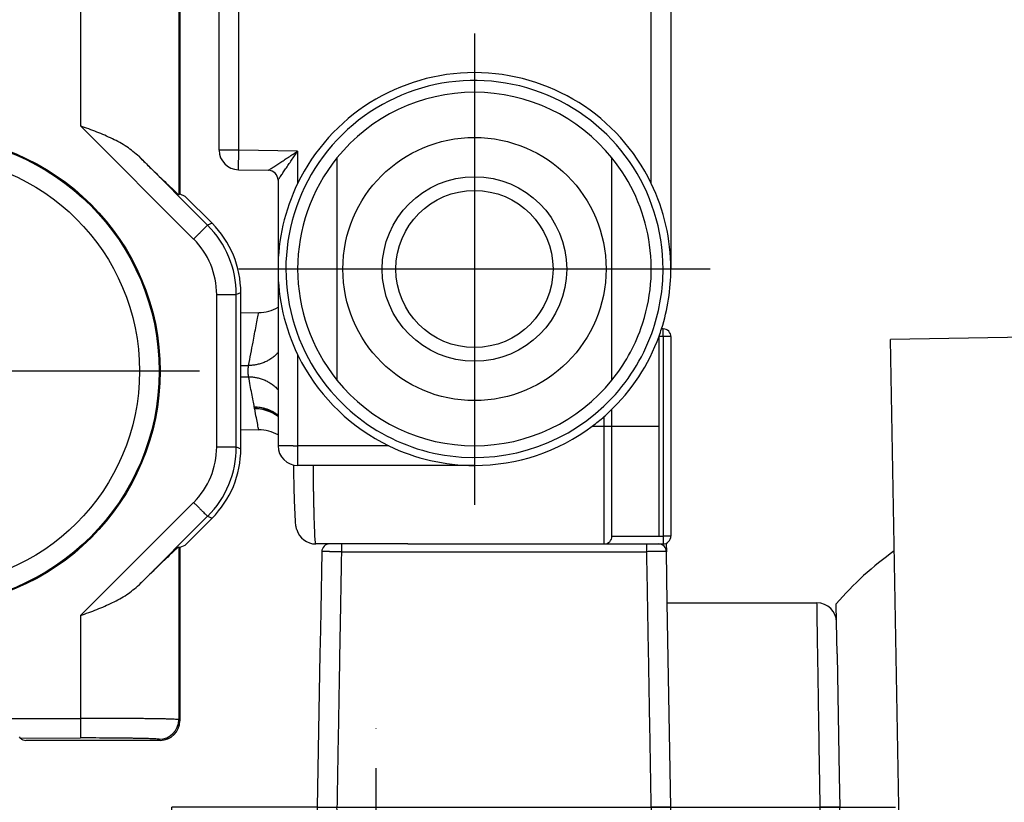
# Model space of a CAD drawing. Header units: millimetres. Extents: x -235 to 2519, y -109 to 485.
# Tile 21 of 41: x 403 to 428, y 132 to 152. Entities that reach past the tile are written whole.
import ezdxf

# ---------------------------------------------------------------- set-up
doc = ezdxf.new("R2010")
doc.units = ezdxf.units.MM
doc.linetypes.add('DOT_CENTER', pattern=[14, 12, -1, 0, -1])
doc.layers.add('1', color=7, linetype='Continuous')

# ---------------------------------------------------------------- blocks, each defined once
blk = doc.blocks.new('BLOCK_1__36', base_point=(410.294, 124.787))
at = {"color": 7, "linetype": 'Continuous'}
for p, q in [((412.773, 140.787), (410.752, 140.787)), ((412.794, 140.787), (412.773, 140.787)), ((414.294, 140.787), (412.794, 140.787)), ((410.407, 138.591), (410.381, 137.091)), ((410.907, 138.787), (410.607, 138.787)), ((412.594, 138.787), (410.907, 138.787)), ((412.594, 138.787), (412.644, 138.787)), ((412.644, 138.787), (412.794, 138.787)), ((412.794, 138.787), (414.755, 138.787)), ((414.755, 138.787), (416.105, 138.787)), ((416.105, 138.787), (416.176, 138.787)), ((416.176, 138.787), (416.305, 138.787)), ((416.305, 138.787), (416.607, 138.787)), ((416.607, 138.787), (417.594, 138.787)), ((417.594, 138.787), (418.68, 138.787)), ((418.68, 138.787), (418.98, 138.787)), ((419.177, 138.805), (419.18, 138.591)), ((419.203, 137.287), (419.18, 138.591)), ((410.381, 137.091), (410.373, 136.599)), ((419.203, 137.287), (423.012, 137.287)), ((419.294, 132.087), (419.203, 137.287)), ((410.373, 136.599), (410.362, 135.987)), ((423.526, 135.987), (423.512, 136.796)), ((410.362, 135.987), (410.294, 132.087)), ((423.526, 135.987), (423.526, 135.968)), ((423.526, 135.968), (423.58, 132.888)), ((423.58, 132.888), (423.594, 132.087)), ((410.794, 132.087), (418.794, 132.087)), ((423.594, 132.087), (423.094, 132.087)), ((423.526, 128.187), (423.594, 132.087)), ((410.362, 128.187), (410.297, 131.93)), ((410.794, 128.787), (410.771, 130.07)), ((418.794, 128.787), (418.816, 130.07)), ((410.794, 128.787), (411.294, 128.787)), ((411.294, 128.787), (411.734, 128.787)), ((411.294, 126.887), (411.294, 128.787)), ((417.853, 128.787), (418.294, 128.787)), ((418.294, 128.787), (418.794, 128.787)), ((418.294, 126.887), (418.294, 128.787)), ((410.376, 127.379), (410.362, 128.187)), ((423.512, 127.379), (423.526, 128.187)), ((410.876, 126.887), (411.294, 126.887)), ((411.294, 125.087), (411.294, 126.887)), ((418.294, 126.887), (423.012, 126.887)), ((418.294, 125.087), (418.294, 126.887)), ((411.594, 124.787), (414.794, 124.787)), ((414.794, 124.787), (417.994, 124.787))]:
    blk.add_line(p, q, dxfattribs=at)
at = {"color": 3, "linetype": 'Continuous'}
for p, q in [((410.907, 138.591), (410.607, 138.587)), ((410.907, 138.591), (416.407, 138.591)), ((416.407, 138.591), (418.68, 138.591)), ((410.294, 132.087), (410.494, 132.087)), ((410.494, 132.087), (410.794, 132.087)), ((411.294, 125.087), (418.294, 125.087))]:
    blk.add_line(p, q, dxfattribs=at)
at = {"color": 7, "linetype": 'Continuous'}
for centre, radius, start, end in [((410.607, 138.587), 0.2, 90, 179), ((418.98, 138.587), 0.2, 1, 90), ((423.012, 136.787), 0.5, 1, 90), ((414.794, 132.087), 4.5, 180, 182), ((414.794, 132.087), 4.5, 333.3628, 360), ((414.794, 132.087), 4.5, 182, 206.6372), ((414.794, 132.087), 4.5, 206.6372, 227.1666), ((414.794, 132.087), 4.5, 312.8334, 333.3628), ((414.794, 132.087), 4.5, 227.1666, 312.8334), ((410.876, 127.387), 0.5, 181, 270), ((423.012, 127.387), 0.5, 270, 359), ((411.594, 125.087), 0.3, 180, 270), ((417.994, 125.087), 0.3, 270, 0)]:
    blk.add_arc(centre, radius, start, end, dxfattribs=at)
at = {"color": 3, "linetype": 'Continuous'}
for points, knots in [([(410.607, 138.594), (410.588, 138.594), (410.553, 138.594), (410.503, 138.594), (410.463, 138.594), (410.433, 138.593), (410.416, 138.592), (410.409, 138.591), (410.407, 138.591)], [0, 0, 0, 0, 0.0576506, 0.1068555, 0.1487898, 0.1786748, 0.1959799, 0.2000725, 0.2000725, 0.2000725, 0.2000725]), ([(410.907, 138.787), (410.907, 138.778), (410.907, 138.759), (410.907, 138.718), (410.907, 138.662), (410.907, 138.616), (410.907, 138.591)], [0, 0, 0, 0, 0.028675, 0.0573499, 0.1210515, 0.1965095, 0.1965095, 0.1965095, 0.1965095]), ([(418.68, 138.591), (418.68, 138.616), (418.68, 138.662), (418.68, 138.718), (418.68, 138.759), (418.68, 138.778), (418.68, 138.787)], [0, 0, 0, 0, 0.0754581, 0.1391596, 0.1678346, 0.1965095, 0.1965095, 0.1965095, 0.1965095]), ([(419.18, 138.591), (419.179, 138.591), (419.172, 138.592), (419.155, 138.593), (419.125, 138.594), (419.083, 138.594), (419.031, 138.594), (418.969, 138.594), (418.9, 138.594), (418.827, 138.593), (418.754, 138.592), (418.705, 138.591), (418.68, 138.591)], [0, 0, 0, 0, 0.0040814, 0.021372, 0.0512662, 0.0932128, 0.1465799, 0.2095637, 0.2794651, 0.3531729, 0.4276018, 0.5000483, 0.5000483, 0.5000483, 0.5000483]), ([(423.056, 134.489), (423.052, 134.714), (423.046, 135.138), (423.036, 135.779), (423.026, 136.355), (423.019, 136.808), (423.015, 137.1), (423.013, 137.232), (423.012, 137.287)], [0, 0, 0, 0, 0.672575, 1.274764, 1.921635, 2.402306, 2.631959, 2.798193, 2.798193, 2.798193, 2.798193]), ([(410.853, 135.487), (410.853, 135.463), (410.852, 135.413), (410.842, 134.822), (410.822, 133.713), (410.803, 132.629), (410.794, 132.087)], [0, 0, 0, 0, 0.074139, 0.148279, 1.774399, 3.400519, 3.400519, 3.400519, 3.400519]), ([(423.094, 132.087), (423.088, 132.425), (423.078, 133.089), (423.066, 133.822), (423.059, 134.284), (423.057, 134.422), (423.056, 134.489)], [0, 0, 0, 0, 1.014647, 1.990306, 2.198654, 2.402454, 2.402454, 2.402454, 2.402454]), ([(418.794, 132.087), (418.783, 131.854), (418.764, 131.457), (418.627, 130.903), (418.431, 130.379), (418.043, 129.682), (417.442, 129.026), (416.685, 128.527), (415.848, 128.178), (414.867, 128.029), (413.815, 128.159), (412.895, 128.513), (412.088, 129.079), (411.543, 129.707), (411.179, 130.331), (410.973, 130.852), (410.824, 131.457), (410.805, 131.854), (410.794, 132.087)], [0, 0, 0, 0, 0.698983, 1.189723, 1.7043, 2.374808, 3.572263, 4.326767, 5.081181, 6.278311, 7.254466, 8.230608, 9.206983, 10.183321, 10.697916, 11.368407, 11.859146, 12.55813, 12.55813, 12.55813, 12.55813]), ([(419.294, 132.087), (419.293, 132.087), (419.291, 132.088), (419.285, 132.089), (419.274, 132.089), (419.249, 132.09), (419.206, 132.089), (419.142, 132.089), (419.064, 132.089), (418.977, 132.088), (418.886, 132.087), (418.824, 132.087), (418.794, 132.087)], [0, 0, 0, 0, 0.0028052, 0.0056104, 0.0190907, 0.0352594, 0.0816666, 0.1465828, 0.2265146, 0.3160448, 0.4090806, 0.5000528, 0.5000528, 0.5000528, 0.5000528]), ([(423.056, 129.685), (423.057, 129.753), (423.059, 129.89), (423.066, 130.353), (423.078, 131.086), (423.088, 131.749), (423.094, 132.087)], [0, 0, 0, 0, 0.203799, 0.412147, 1.387807, 2.402454, 2.402454, 2.402454, 2.402454]), ([(423.012, 126.887), (423.013, 126.953), (423.015, 127.085), (423.019, 127.377), (423.026, 127.819), (423.036, 128.396), (423.046, 129.036), (423.052, 129.461), (423.056, 129.685)], [0, 0, 0, 0, 0.197943, 0.395887, 0.876558, 1.52343, 2.125619, 2.798194, 2.798194, 2.798194, 2.798194]), ([(410.876, 126.887), (410.875, 126.923), (410.874, 126.994), (410.872, 127.153), (410.868, 127.396), (410.862, 127.754), (410.855, 128.201), (410.85, 128.542), (410.847, 128.746), (410.846, 128.773), (410.846, 128.787)], [0, 0, 0, 0, 0.106779, 0.213558, 0.476347, 0.836614, 1.286784, 1.817655, 1.858773, 1.900236, 1.900236, 1.900236, 1.900236])]:
    blk.add_open_spline(points, degree=3, knots=knots, dxfattribs=at)
for points in [[(410.907, 138.591), (410.904, 138.374), (410.896, 137.939), (410.888, 137.505), (410.885, 137.287)], [(418.794, 132.087), (418.784, 132.629), (418.766, 133.713), (418.737, 135.339), (418.709, 136.965), (418.69, 138.049), (418.68, 138.591)], [(410.885, 137.287), (410.879, 136.987), (410.869, 136.387), (410.858, 135.787), (410.853, 135.487)]]:
    blk.add_open_spline(points, degree=3, dxfattribs=at)
blk = doc.blocks.new('COUPLING_BAR_BLOCK_1__37', base_point=(410.294, 124.787))
blk.add_blockref('BLOCK_1__36', (410.294, 124.787))
blk = doc.blocks.new('READING_HEAD_BODY_1__38', base_point=(407.794, 138.787))
at = {"color": 3, "linetype": 'Continuous'}
for p, q in [((418.794, 147.967), (418.794, 172.787)), ((408.294, 148.814), (408.294, 156.145)), ((408.294, 148.814), (407.794, 148.814)), ((408.285, 148.314), (408.294, 148.814)), ((409.794, 148.787), (408.294, 148.814)), ((409.794, 148.787), (409.794, 148.042)), ((409.794, 148.042), (409.794, 147.967)), ((419.097, 144.065), (418.994, 144.066)), ((419.097, 144.065), (419.097, 140.751)), ((419.294, 144.065), (419.097, 144.065)), ((409.794, 143.608), (409.794, 141.287)), ((417.594, 141.787), (417.594, 142.031)), ((417.294, 141.787), (417.594, 141.787)), ((417.594, 141.787), (417.794, 141.787)), ((417.594, 140.987), (417.594, 141.787)), ((417.794, 141.787), (418.894, 141.787)), ((418.894, 141.787), (418.994, 141.787)), ((409.682, 141.287), (409.294, 141.287)), ((409.682, 141.287), (409.794, 141.287)), ((412.114, 141.287), (409.794, 141.287)), ((409.794, 141.287), (409.794, 140.787)), ((417.594, 140.668), (417.594, 140.987)), ((417.594, 138.787), (417.594, 140.668)), ((419.097, 140.751), (419.097, 140.642)), ((419.097, 140.642), (419.099, 140.583)), ((419.099, 140.583), (419.097, 140.442)), ((419.097, 140.442), (419.097, 138.987)), ((418.994, 138.987), (419.097, 138.987)), ((419.294, 138.987), (419.097, 138.987))]:
    blk.add_line(p, q, dxfattribs=at)
at = {"color": 7, "linetype": 'Continuous'}
for p, q in [((419.294, 167.287), (419.294, 145.787)), ((407.794, 150.448), (407.794, 152.618)), ((407.794, 148.814), (407.794, 150.448)), ((410.794, 148.616), (410.794, 142.959)), ((417.794, 144.487), (417.794, 148.616)), ((408.285, 148.314), (409.048, 148.3)), ((409.294, 148.05), (409.294, 145.787)), ((409.294, 145.787), (409.294, 144.813)), ((408.346, 144.675), (408.803, 144.679)), ((409.294, 144.813), (409.294, 141.287)), ((417.794, 144.287), (417.794, 144.487)), ((417.794, 142.959), (417.794, 144.287)), ((419.097, 144.265), (419.057, 144.265)), ((418.994, 141.787), (418.994, 144.081)), ((419.294, 144.065), (419.294, 140.551)), ((417.794, 141.787), (417.794, 142.217)), ((408.346, 141.7), (408.803, 141.696)), ((417.794, 140.987), (417.794, 141.787)), ((418.994, 140.987), (418.994, 141.787)), ((417.794, 140.664), (417.794, 140.987)), ((418.994, 140.643), (418.994, 140.987)), ((410.178, 140.787), (409.794, 140.787)), ((410.193, 140.787), (410.178, 140.787)), ((410.752, 140.787), (410.193, 140.787)), ((412.773, 140.787), (410.752, 140.787)), ((412.794, 140.787), (412.773, 140.787)), ((414.294, 140.787), (412.794, 140.787)), ((417.794, 138.987), (417.794, 140.664)), ((418.994, 138.987), (418.994, 140.643)), ((419.294, 140.551), (419.294, 140.442)), ((419.294, 140.442), (419.294, 138.987)), ((417.794, 138.987), (418.994, 138.987)), ((410.294, 138.787), (410.254, 138.787)), ((410.607, 138.787), (410.294, 138.787)), ((410.907, 138.787), (410.607, 138.787)), ((412.594, 138.787), (410.907, 138.787)), ((412.594, 138.787), (412.644, 138.787)), ((412.644, 138.787), (412.794, 138.787)), ((412.794, 138.787), (414.755, 138.787)), ((414.755, 138.787), (416.105, 138.787)), ((416.105, 138.787), (416.176, 138.787)), ((416.176, 138.787), (416.305, 138.787)), ((416.305, 138.787), (416.607, 138.787)), ((416.607, 138.787), (417.594, 138.787)), ((417.594, 138.787), (418.68, 138.787)), ((418.68, 138.787), (418.98, 138.787)), ((418.98, 138.787), (419.094, 138.787))]:
    blk.add_line(p, q, dxfattribs=at)
at = {"color": 3, "linetype": 'Continuous'}
blk.add_circle((414.294, 145.787), 3.35, dxfattribs=at)
at = {"color": 7, "linetype": 'Continuous'}
for radius in [2.35, 2]:
    blk.add_circle((414.294, 145.787), radius, dxfattribs=at)
for centre, radius, start, end in [((414.294, 145.787), 5, 25.8419, 154.1581), ((414.294, 145.787), 4.5, 38.9424, 141.0576), ((408.294, 148.814), 0.5, 180, 269), ((414.294, 145.787), 4.5, 141.0576, 218.9424), ((414.294, 145.787), 4.5, 340.3547, 38.9424), ((409.044, 148.05), 0.25, 360, 89), ((414.294, 145.787), 5, 154.1581, 180), ((414.294, 145.787), 5, 0, 25.8419), ((414.294, 145.787), 5, 180, 205.8419), ((414.294, 145.787), 5, 342.2774, 0), ((408.794, 145.679), 1, 270.5, 300), ((414.294, 145.787), 4.5, 321.0576, 340.3547), ((414.294, 145.787), 5, 340.0516, 342.2774), ((419.096, 144.066), 0.198, 359.4978, 89.5022), ((414.294, 145.787), 5, 313.4325, 340.0516), ((414.294, 145.787), 5, 205.8419, 208.3896), ((414.294, 145.787), 5, 208.3896, 244.1581), ((414.294, 145.787), 4.5, 218.9424, 270), ((414.294, 145.787), 4.5, 270, 321.0576), ((414.294, 145.787), 5, 311.2999, 313.4325), ((414.294, 145.787), 5, 306.8699, 311.2999), ((408.794, 140.696), 1, 60, 89.5), ((414.294, 145.787), 5, 270, 306.8699), ((409.794, 141.287), 0.5, 180, 270), ((414.294, 145.787), 5, 244.1581, 270), ((410.254, 139.287), 0.5, 195.5018, 269.9943), ((417.594, 138.987), 0.2, 270, 0), ((419.096, 138.986), 0.198, 269.4979, 0.5021)]:
    blk.add_arc(centre, radius, start, end, dxfattribs=at)
at = {"color": 3, "linetype": 'Continuous'}
for centre, radius, start, end in [((414.294, 145.787), 4.8, 0, 208.3896), ((414.294, 145.787), 4.8, 341.5588, 0), ((414.294, 145.787), 4.8, 316.7843, 341.5588), ((414.294, 145.787), 4.8, 208.3896, 316.7843), ((408.7, 141.231), 0.997, 53.4123, 89.9997)]:
    blk.add_arc(centre, radius, start, end, dxfattribs=at)
for points, knots in [([(409.048, 148.3), (409.051, 148.302), (409.057, 148.306), (409.074, 148.317), (409.103, 148.336), (409.16, 148.373), (409.24, 148.425), (409.341, 148.492), (409.45, 148.563), (409.563, 148.636), (409.678, 148.712), (409.755, 148.762), (409.794, 148.787)], [0, 0, 0, 0, 0.0104787, 0.0209574, 0.0606823, 0.1148373, 0.2237185, 0.3472099, 0.4781282, 0.6136224, 0.7515475, 0.8906193, 0.8906193, 0.8906193, 0.8906193]), ([(409.294, 148.05), (409.296, 148.053), (409.3, 148.059), (409.311, 148.076), (409.331, 148.105), (409.369, 148.16), (409.422, 148.24), (409.49, 148.34), (409.563, 148.447), (409.639, 148.559), (409.716, 148.673), (409.768, 148.749), (409.794, 148.787)], [0, 0, 0, 0, 0.0104787, 0.0209574, 0.0606823, 0.1148373, 0.2237185, 0.3472099, 0.4781282, 0.6136224, 0.7515475, 0.8906193, 0.8906193, 0.8906193, 0.8906193]), ([(408.545, 143.332), (408.583, 143.53), (408.646, 143.866), (408.723, 144.268), (408.771, 144.519), (408.793, 144.632), (408.803, 144.679)], [0, 0, 0, 0, 0.604275, 1.026434, 1.22738, 1.371216, 1.371216, 1.371216, 1.371216]), ([(419.097, 144.065), (419.098, 144.1), (419.099, 144.166), (419.098, 144.233), (419.097, 144.265)], [0, 0, 0, 0, 0.105168, 0.1999788, 0.1999788, 0.1999788, 0.1999788]), ([(409.294, 143.657), (409.269, 143.631), (409.218, 143.579), (409.132, 143.512), (409.04, 143.454), (408.943, 143.408), (408.843, 143.373), (408.743, 143.348), (408.643, 143.334), (408.578, 143.333), (408.545, 143.332)], [0, 0, 0, 0, 0.1089255, 0.2180193, 0.3266169, 0.4340584, 0.5397047, 0.6429765, 0.7433562, 0.8404237, 0.8404237, 0.8404237, 0.8404237]), ([(408.346, 143.332), (408.38, 143.332), (408.446, 143.332), (408.512, 143.332), (408.545, 143.332)], [0, 0, 0, 0, 0.0993796, 0.1987592, 0.1987592, 0.1987592, 0.1987592]), ([(408.545, 143.332), (408.544, 143.328), (408.54, 143.319), (408.534, 143.301), (408.529, 143.273), (408.525, 143.234), (408.524, 143.182), (408.526, 143.127), (408.532, 143.082), (408.54, 143.056), (408.544, 143.047), (408.545, 143.043)], [0, 0, 0, 0, 0.0121417, 0.0294246, 0.0576401, 0.0973895, 0.1468097, 0.2121932, 0.2642378, 0.2817431, 0.2937935, 0.2937935, 0.2937935, 0.2937935]), ([(408.346, 143.043), (408.38, 143.043), (408.446, 143.043), (408.512, 143.043), (408.545, 143.043)], [0, 0, 0, 0, 0.0993795, 0.198759, 0.198759, 0.198759, 0.198759]), ([(408.545, 143.043), (408.578, 143.042), (408.643, 143.041), (408.743, 143.026), (408.843, 143.002), (408.943, 142.967), (409.04, 142.92), (409.132, 142.863), (409.218, 142.796), (409.269, 142.744), (409.294, 142.717)], [0, 0, 0, 0, 0.0970657, 0.1974444, 0.3007164, 0.4063644, 0.5138097, 0.6224129, 0.7315142, 0.8404489, 0.8404489, 0.8404489, 0.8404489]), ([(408.691, 142.272), (408.681, 142.326), (408.659, 142.441), (408.624, 142.624), (408.586, 142.827), (408.559, 142.969), (408.545, 143.043)], [0, 0, 0, 0, 0.1658573, 0.352039, 0.55844, 0.7849125, 0.7849125, 0.7849125, 0.7849125]), ([(409.294, 142.07), (409.271, 142.086), (409.225, 142.119), (409.151, 142.161), (409.076, 142.196), (408.999, 142.224), (408.921, 142.246), (408.844, 142.261), (408.767, 142.27), (408.716, 142.271), (408.691, 142.272)], [0, 0, 0, 0, 0.0850422, 0.1694028, 0.2527861, 0.3349171, 0.4155412, 0.4944356, 0.5714038, 0.6462861, 0.6462861, 0.6462861, 0.6462861]), ([(408.699, 142.235), (408.698, 142.238), (408.697, 142.244), (408.695, 142.253), (408.693, 142.262), (408.692, 142.268), (408.691, 142.272)], [0, 0, 0, 0, 0.0088573, 0.01777255, 0.02606947, 0.03701985, 0.03701985, 0.03701985, 0.03701985]), ([(409.294, 142.037), (409.271, 142.053), (409.226, 142.086), (409.153, 142.126), (409.078, 142.161), (409.002, 142.188), (408.926, 142.21), (408.849, 142.224), (408.774, 142.233), (408.724, 142.235), (408.699, 142.235)], [0, 0, 0, 0, 0.0838195, 0.1669673, 0.2491583, 0.3301284, 0.4096337, 0.4874608, 0.5634218, 0.637364, 0.637364, 0.637364, 0.637364]), ([(408.803, 141.696), (408.799, 141.714), (408.79, 141.759), (408.771, 141.859), (408.74, 142.017), (408.715, 142.15), (408.7, 142.228)], [0, 0, 0, 0, 0.0565468, 0.1356466, 0.3049651, 0.5414158, 0.5414158, 0.5414158, 0.5414158]), ([(410.254, 138.787), (410.252, 138.79), (410.247, 138.802), (410.246, 138.83), (410.241, 138.874), (410.237, 138.936), (410.233, 139.013), (410.229, 139.099), (410.225, 139.185), (410.222, 139.265), (410.219, 139.356), (410.216, 139.46), (410.213, 139.579), (410.21, 139.693), (410.208, 139.799), (410.206, 139.893), (410.204, 139.984), (410.202, 140.081), (410.2, 140.194), (410.199, 140.322), (410.197, 140.465), (410.195, 140.621), (410.194, 140.73), (410.193, 140.787)], [0, 0, 0, 0, 0.010269, 0.038066, 0.082568, 0.142606, 0.224857, 0.313308, 0.401641, 0.483536, 0.552672, 0.675122, 0.795551, 0.91073, 1.017435, 1.112438, 1.192513, 1.290719, 1.404079, 1.532247, 1.674877, 1.831625, 2.002146, 2.002146, 2.002146, 2.002146]), ([(419.097, 138.987), (419.097, 138.952), (419.097, 138.886), (419.095, 138.819), (419.094, 138.787)], [0, 0, 0, 0, 0.1051951, 0.2000398, 0.2000398, 0.2000398, 0.2000398])]:
    blk.add_open_spline(points, degree=3, knots=knots, dxfattribs=at)
blk.add_open_spline([(408.7, 142.228), (408.7, 142.229), (408.699, 142.231), (408.699, 142.234), (408.699, 142.235)], degree=3, dxfattribs=at)
at = {"color": 7, "linetype": 'Continuous'}
for points, knots in [([(409.736, 139.429), (409.732, 139.486), (409.725, 139.622), (409.715, 139.876), (409.707, 140.164), (409.701, 140.431), (409.698, 140.632), (409.696, 140.743), (409.695, 140.797)], [0, 0, 0, 0, 0.172178, 0.408218, 0.764352, 1.036522, 1.207409, 1.369111, 1.369111, 1.369111, 1.369111]), ([(409.772, 139.154), (409.769, 139.162), (409.763, 139.178), (409.756, 139.211), (409.749, 139.258), (409.741, 139.333), (409.738, 139.393), (409.736, 139.429)], [0, 0, 0, 0, 0.0268567, 0.0520767, 0.0996704, 0.1704311, 0.278364, 0.278364, 0.278364, 0.278364])]:
    blk.add_open_spline(points, degree=3, knots=knots, dxfattribs=at)
at = {"layer": '1', "color": 2, "linetype": 'DOT_CENTER'}
for p, q in [((414.294, 151.787), (414.294, 139.787)), ((420.294, 145.787), (408.294, 145.787))]:
    blk.add_line(p, q, dxfattribs=at)
blk = doc.blocks.new('READING_HEAD_1__39', base_point=(407.794, 124.787))
for name, p in [('READING_HEAD_BODY_1__38', (407.794, 138.787)), ('COUPLING_BAR_BLOCK_1__37', (410.294, 124.787))]:
    blk.add_blockref(name, p)
blk = doc.blocks.new('READING_HEAD_BODY__40', base_point=(407.794, 138.787))
at = {"color": 3, "linetype": 'Continuous'}
for p, q in [((418.794, 147.967), (418.794, 172.787)), ((408.294, 148.814), (408.294, 156.145)), ((408.294, 148.814), (407.794, 148.814)), ((408.285, 148.314), (408.294, 148.814)), ((409.794, 148.787), (408.294, 148.814)), ((409.794, 148.787), (409.794, 148.042)), ((409.794, 148.042), (409.794, 147.967)), ((419.097, 144.065), (418.994, 144.066)), ((419.097, 144.065), (419.097, 140.751)), ((419.294, 144.065), (419.097, 144.065)), ((409.794, 143.608), (409.794, 141.287)), ((417.594, 141.787), (417.594, 142.031)), ((417.294, 141.787), (417.594, 141.787)), ((417.594, 141.787), (417.794, 141.787)), ((417.594, 140.987), (417.594, 141.787)), ((417.794, 141.787), (418.894, 141.787)), ((418.894, 141.787), (418.994, 141.787)), ((409.682, 141.287), (409.294, 141.287)), ((409.682, 141.287), (409.794, 141.287)), ((412.114, 141.287), (409.794, 141.287)), ((409.794, 141.287), (409.794, 140.787)), ((417.594, 140.668), (417.594, 140.987)), ((417.594, 138.787), (417.594, 140.668)), ((419.097, 140.751), (419.097, 140.642)), ((419.097, 140.642), (419.099, 140.583)), ((419.099, 140.583), (419.097, 140.442)), ((419.097, 140.442), (419.097, 138.987)), ((418.994, 138.987), (419.097, 138.987)), ((419.294, 138.987), (419.097, 138.987))]:
    blk.add_line(p, q, dxfattribs=at)
at = {"color": 7, "linetype": 'Continuous'}
for p, q in [((419.294, 167.287), (419.294, 145.787)), ((407.794, 150.448), (407.794, 152.618)), ((407.794, 148.814), (407.794, 150.448)), ((408.285, 148.314), (409.048, 148.3)), ((409.294, 148.05), (409.294, 145.787)), ((409.294, 145.787), (409.294, 144.813)), ((408.346, 144.675), (408.803, 144.679)), ((409.294, 144.813), (409.294, 141.287)), ((417.794, 144.287), (417.794, 144.487)), ((419.097, 144.265), (419.057, 144.265)), ((418.994, 141.787), (418.994, 144.081)), ((419.294, 144.065), (419.294, 140.551)), ((417.794, 141.787), (417.794, 142.217)), ((408.346, 141.7), (408.803, 141.696)), ((417.794, 140.987), (417.794, 141.787)), ((418.994, 140.987), (418.994, 141.787)), ((417.794, 140.664), (417.794, 140.987)), ((418.994, 140.643), (418.994, 140.987)), ((410.178, 140.787), (409.794, 140.787)), ((410.193, 140.787), (410.178, 140.787)), ((410.752, 140.787), (410.193, 140.787)), ((412.773, 140.787), (410.752, 140.787)), ((412.794, 140.787), (412.773, 140.787)), ((414.294, 140.787), (412.794, 140.787)), ((417.794, 138.987), (417.794, 140.664)), ((418.994, 138.987), (418.994, 140.643)), ((419.294, 140.551), (419.294, 140.442)), ((419.294, 140.442), (419.294, 138.987)), ((417.794, 138.987), (418.994, 138.987)), ((410.294, 138.787), (410.254, 138.787)), ((410.607, 138.787), (410.294, 138.787)), ((410.907, 138.787), (410.607, 138.787)), ((412.594, 138.787), (410.907, 138.787)), ((412.594, 138.787), (412.644, 138.787)), ((412.644, 138.787), (412.794, 138.787)), ((412.794, 138.787), (414.755, 138.787)), ((414.755, 138.787), (416.105, 138.787)), ((416.105, 138.787), (416.176, 138.787)), ((416.176, 138.787), (416.305, 138.787)), ((416.305, 138.787), (416.607, 138.787)), ((416.607, 138.787), (417.594, 138.787)), ((417.594, 138.787), (418.68, 138.787)), ((418.68, 138.787), (418.98, 138.787)), ((418.98, 138.787), (419.094, 138.787))]:
    blk.add_line(p, q, dxfattribs=at)
for centre, radius, start, end in [((414.294, 145.787), 5, 25.8419, 154.1581), ((414.294, 145.787), 4.5, 38.9424, 141.0576), ((408.294, 148.814), 0.5, 180, 269), ((414.294, 145.787), 4.5, 141.0576, 218.9424), ((414.294, 145.787), 4.5, 340.3547, 38.9424), ((409.044, 148.05), 0.25, 360, 89), ((414.294, 145.787), 5, 154.1581, 180), ((414.294, 145.787), 5, 0, 25.8419), ((414.294, 145.787), 5, 180, 205.8419), ((414.294, 145.787), 5, 342.2774, 0), ((408.794, 145.679), 1, 270.5, 300), ((414.294, 145.787), 5, 340.0516, 342.2774), ((419.096, 144.066), 0.198, 359.4978, 89.5022), ((414.294, 145.787), 5, 313.4325, 340.0516), ((414.294, 145.787), 5, 205.8419, 208.3896), ((414.294, 145.787), 5, 208.3896, 244.1581), ((414.294, 145.787), 4.5, 218.9424, 270), ((414.294, 145.787), 5, 311.2999, 313.4325), ((414.294, 145.787), 5, 306.8699, 311.2999), ((408.794, 140.696), 1, 60, 89.5), ((414.294, 145.787), 5, 270, 306.8699), ((409.794, 141.287), 0.5, 180, 270), ((414.294, 145.787), 5, 244.1581, 270), ((410.254, 139.287), 0.5, 195.5018, 269.9943), ((417.594, 138.987), 0.2, 270, 0), ((419.096, 138.986), 0.198, 269.4979, 0.5021)]:
    blk.add_arc(centre, radius, start, end, dxfattribs=at)
at = {"color": 3, "linetype": 'Continuous'}
for centre, radius, start, end in [((414.294, 145.787), 4.8, 0, 208.3896), ((414.294, 145.787), 4.8, 341.5588, 0), ((414.294, 145.787), 4.8, 316.7843, 341.5588), ((414.294, 145.787), 4.8, 208.3896, 316.7843), ((408.7, 141.231), 0.997, 53.4123, 89.9997)]:
    blk.add_arc(centre, radius, start, end, dxfattribs=at)
for points, knots in [([(409.048, 148.3), (409.051, 148.302), (409.057, 148.306), (409.074, 148.317), (409.103, 148.336), (409.16, 148.373), (409.24, 148.425), (409.341, 148.492), (409.45, 148.563), (409.563, 148.636), (409.678, 148.712), (409.755, 148.762), (409.794, 148.787)], [0, 0, 0, 0, 0.0104787, 0.0209574, 0.0606823, 0.1148373, 0.2237185, 0.3472099, 0.4781282, 0.6136224, 0.7515475, 0.8906193, 0.8906193, 0.8906193, 0.8906193]), ([(409.294, 148.05), (409.296, 148.053), (409.3, 148.059), (409.311, 148.076), (409.331, 148.105), (409.369, 148.16), (409.422, 148.24), (409.49, 148.34), (409.563, 148.447), (409.639, 148.559), (409.716, 148.673), (409.768, 148.749), (409.794, 148.787)], [0, 0, 0, 0, 0.0104787, 0.0209574, 0.0606823, 0.1148373, 0.2237185, 0.3472099, 0.4781282, 0.6136224, 0.7515475, 0.8906193, 0.8906193, 0.8906193, 0.8906193]), ([(408.545, 143.332), (408.583, 143.53), (408.646, 143.866), (408.723, 144.268), (408.771, 144.519), (408.793, 144.632), (408.803, 144.679)], [0, 0, 0, 0, 0.604275, 1.026434, 1.22738, 1.371216, 1.371216, 1.371216, 1.371216]), ([(419.097, 144.065), (419.098, 144.1), (419.099, 144.166), (419.098, 144.233), (419.097, 144.265)], [0, 0, 0, 0, 0.105168, 0.1999788, 0.1999788, 0.1999788, 0.1999788]), ([(409.294, 143.657), (409.269, 143.631), (409.218, 143.579), (409.132, 143.512), (409.04, 143.454), (408.943, 143.408), (408.843, 143.373), (408.743, 143.348), (408.643, 143.334), (408.578, 143.333), (408.545, 143.332)], [0, 0, 0, 0, 0.1089255, 0.2180193, 0.3266169, 0.4340584, 0.5397047, 0.6429765, 0.7433562, 0.8404237, 0.8404237, 0.8404237, 0.8404237]), ([(408.346, 143.332), (408.38, 143.332), (408.446, 143.332), (408.512, 143.332), (408.545, 143.332)], [0, 0, 0, 0, 0.0993796, 0.1987592, 0.1987592, 0.1987592, 0.1987592]), ([(408.545, 143.332), (408.544, 143.328), (408.54, 143.319), (408.534, 143.301), (408.529, 143.273), (408.525, 143.234), (408.524, 143.182), (408.526, 143.127), (408.532, 143.082), (408.54, 143.056), (408.544, 143.047), (408.545, 143.043)], [0, 0, 0, 0, 0.0121417, 0.0294246, 0.0576401, 0.0973895, 0.1468097, 0.2121932, 0.2642378, 0.2817431, 0.2937935, 0.2937935, 0.2937935, 0.2937935]), ([(408.346, 143.043), (408.38, 143.043), (408.446, 143.043), (408.512, 143.043), (408.545, 143.043)], [0, 0, 0, 0, 0.0993795, 0.198759, 0.198759, 0.198759, 0.198759]), ([(408.545, 143.043), (408.578, 143.042), (408.643, 143.041), (408.743, 143.026), (408.843, 143.002), (408.943, 142.967), (409.04, 142.92), (409.132, 142.863), (409.218, 142.796), (409.269, 142.744), (409.294, 142.717)], [0, 0, 0, 0, 0.0970657, 0.1974444, 0.3007164, 0.4063644, 0.5138097, 0.6224129, 0.7315142, 0.8404489, 0.8404489, 0.8404489, 0.8404489]), ([(408.691, 142.272), (408.681, 142.326), (408.659, 142.441), (408.624, 142.624), (408.586, 142.827), (408.559, 142.969), (408.545, 143.043)], [0, 0, 0, 0, 0.1658573, 0.352039, 0.55844, 0.7849125, 0.7849125, 0.7849125, 0.7849125]), ([(409.294, 142.07), (409.271, 142.086), (409.225, 142.119), (409.151, 142.161), (409.076, 142.196), (408.999, 142.224), (408.921, 142.246), (408.844, 142.261), (408.767, 142.27), (408.716, 142.271), (408.691, 142.272)], [0, 0, 0, 0, 0.0850422, 0.1694028, 0.2527861, 0.3349171, 0.4155412, 0.4944356, 0.5714038, 0.6462861, 0.6462861, 0.6462861, 0.6462861]), ([(408.699, 142.235), (408.698, 142.238), (408.697, 142.244), (408.695, 142.253), (408.693, 142.262), (408.692, 142.268), (408.691, 142.272)], [0, 0, 0, 0, 0.0088573, 0.01777255, 0.02606947, 0.03701985, 0.03701985, 0.03701985, 0.03701985]), ([(409.294, 142.037), (409.271, 142.053), (409.226, 142.086), (409.153, 142.126), (409.078, 142.161), (409.002, 142.188), (408.926, 142.21), (408.849, 142.224), (408.774, 142.233), (408.724, 142.235), (408.699, 142.235)], [0, 0, 0, 0, 0.0838195, 0.1669673, 0.2491583, 0.3301284, 0.4096337, 0.4874608, 0.5634218, 0.637364, 0.637364, 0.637364, 0.637364]), ([(408.803, 141.696), (408.799, 141.714), (408.79, 141.759), (408.771, 141.859), (408.74, 142.017), (408.715, 142.15), (408.7, 142.228)], [0, 0, 0, 0, 0.0565468, 0.1356466, 0.3049651, 0.5414158, 0.5414158, 0.5414158, 0.5414158]), ([(410.254, 138.787), (410.252, 138.79), (410.247, 138.802), (410.246, 138.83), (410.241, 138.874), (410.237, 138.936), (410.233, 139.013), (410.229, 139.099), (410.225, 139.185), (410.222, 139.265), (410.219, 139.356), (410.216, 139.46), (410.213, 139.579), (410.21, 139.693), (410.208, 139.799), (410.206, 139.893), (410.204, 139.984), (410.202, 140.081), (410.2, 140.194), (410.199, 140.322), (410.197, 140.465), (410.195, 140.621), (410.194, 140.73), (410.193, 140.787)], [0, 0, 0, 0, 0.010269, 0.038066, 0.082568, 0.142606, 0.224857, 0.313308, 0.401641, 0.483536, 0.552672, 0.675122, 0.795551, 0.91073, 1.017435, 1.112438, 1.192513, 1.290719, 1.404079, 1.532247, 1.674877, 1.831625, 2.002146, 2.002146, 2.002146, 2.002146]), ([(419.097, 138.987), (419.097, 138.952), (419.097, 138.886), (419.095, 138.819), (419.094, 138.787)], [0, 0, 0, 0, 0.1051951, 0.2000398, 0.2000398, 0.2000398, 0.2000398])]:
    blk.add_open_spline(points, degree=3, knots=knots, dxfattribs=at)
blk.add_open_spline([(408.7, 142.228), (408.7, 142.229), (408.699, 142.231), (408.699, 142.234), (408.699, 142.235)], degree=3, dxfattribs=at)
at = {"color": 7, "linetype": 'Continuous'}
for points, knots in [([(409.736, 139.429), (409.732, 139.486), (409.725, 139.622), (409.715, 139.876), (409.707, 140.164), (409.701, 140.431), (409.698, 140.632), (409.696, 140.743), (409.695, 140.797)], [0, 0, 0, 0, 0.172178, 0.408218, 0.764352, 1.036522, 1.207409, 1.369111, 1.369111, 1.369111, 1.369111]), ([(409.772, 139.154), (409.769, 139.162), (409.763, 139.178), (409.756, 139.211), (409.749, 139.258), (409.741, 139.333), (409.738, 139.393), (409.736, 139.429)], [0, 0, 0, 0, 0.0268567, 0.0520767, 0.0996704, 0.1704311, 0.278364, 0.278364, 0.278364, 0.278364])]:
    blk.add_open_spline(points, degree=3, knots=knots, dxfattribs=at)
at = {"layer": '1', "color": 2, "linetype": 'DOT_CENTER'}
for p, q in [((414.294, 151.787), (414.294, 139.787)), ((414.294, 151.787), (414.294, 139.787)), ((420.294, 145.787), (408.294, 145.787)), ((420.294, 145.787), (408.294, 145.787))]:
    blk.add_line(p, q, dxfattribs=at)
blk = doc.blocks.new('BLOCK__41', base_point=(406.594, 122.587))
at = {"color": 7, "linetype": 'Continuous'}
for p, q in [((412.773, 140.787), (410.752, 140.787)), ((412.794, 140.787), (412.773, 140.787)), ((414.294, 140.787), (412.794, 140.787)), ((410.407, 138.591), (410.381, 137.091)), ((410.907, 138.787), (410.607, 138.787)), ((412.594, 138.787), (410.907, 138.787)), ((412.594, 138.787), (412.644, 138.787)), ((412.644, 138.787), (412.794, 138.787)), ((412.794, 138.787), (414.755, 138.787)), ((414.755, 138.787), (416.105, 138.787)), ((416.105, 138.787), (416.176, 138.787)), ((416.176, 138.787), (416.305, 138.787)), ((416.305, 138.787), (416.607, 138.787)), ((416.607, 138.787), (417.594, 138.787)), ((417.594, 138.787), (418.68, 138.787)), ((418.68, 138.787), (418.98, 138.787)), ((419.177, 138.805), (419.18, 138.591)), ((419.203, 137.287), (419.18, 138.591)), ((410.381, 137.091), (410.373, 136.599)), ((419.203, 137.287), (423.012, 137.287)), ((419.294, 132.087), (419.203, 137.287)), ((410.373, 136.599), (410.362, 135.987)), ((423.526, 135.987), (423.512, 136.796)), ((410.362, 135.987), (410.294, 132.087)), ((423.526, 135.987), (423.526, 135.968)), ((423.526, 135.968), (423.58, 132.888)), ((423.58, 132.888), (423.594, 132.087)), ((410.294, 132.087), (406.594, 132.087)), ((406.751, 123.079), (406.594, 132.087)), ((410.794, 132.087), (418.794, 132.087)), ((423.594, 132.087), (423.094, 132.087)), ((423.526, 128.187), (423.594, 132.087)), ((410.362, 128.187), (410.297, 131.93)), ((410.794, 128.787), (410.771, 130.07)), ((418.794, 128.787), (418.816, 130.07)), ((410.794, 128.787), (411.294, 128.787)), ((411.294, 128.787), (411.734, 128.787)), ((411.294, 126.887), (411.294, 128.787)), ((417.853, 128.787), (418.294, 128.787)), ((418.294, 128.787), (418.794, 128.787)), ((418.294, 126.887), (418.294, 128.787)), ((410.376, 127.379), (410.362, 128.187)), ((423.512, 127.379), (423.526, 128.187)), ((410.876, 126.887), (411.294, 126.887)), ((411.294, 125.087), (411.294, 126.887)), ((418.294, 126.887), (423.012, 126.887)), ((418.294, 125.087), (418.294, 126.887)), ((411.594, 124.787), (414.794, 124.787)), ((414.794, 124.787), (417.994, 124.787)), ((416.837, 123.079), (416.866, 124.787)), ((407.251, 122.587), (416.337, 122.587))]:
    blk.add_line(p, q, dxfattribs=at)
at = {"color": 3, "linetype": 'Continuous'}
for p, q in [((410.907, 138.591), (410.607, 138.587)), ((410.907, 138.591), (416.407, 138.591)), ((416.407, 138.591), (418.68, 138.591)), ((410.294, 132.087), (410.494, 132.087)), ((410.494, 132.087), (410.794, 132.087)), ((411.294, 125.087), (418.294, 125.087)), ((406.751, 123.079), (416.837, 123.079))]:
    blk.add_line(p, q, dxfattribs=at)
at = {"color": 7, "linetype": 'Continuous'}
for centre, radius, start, end in [((410.607, 138.587), 0.2, 90, 179), ((418.98, 138.587), 0.2, 1, 90), ((423.012, 136.787), 0.5, 1, 90), ((414.794, 132.087), 4.5, 180, 182), ((414.794, 132.087), 4.5, 333.3628, 360), ((414.794, 132.087), 4.5, 182, 206.6372), ((414.794, 132.087), 4.5, 206.6372, 227.1666), ((414.794, 132.087), 4.5, 312.8334, 333.3628), ((414.794, 132.087), 4.5, 227.1666, 312.8334), ((410.876, 127.387), 0.5, 181, 270), ((423.012, 127.387), 0.5, 270, 359), ((411.594, 125.087), 0.3, 180, 270), ((417.994, 125.087), 0.3, 270, 0), ((407.251, 123.087), 0.5, 181, 270), ((416.337, 123.087), 0.5, 270, 359)]:
    blk.add_arc(centre, radius, start, end, dxfattribs=at)
at = {"color": 3, "linetype": 'Continuous'}
for points, knots in [([(410.607, 138.594), (410.588, 138.594), (410.553, 138.594), (410.503, 138.594), (410.463, 138.594), (410.433, 138.593), (410.416, 138.592), (410.409, 138.591), (410.407, 138.591)], [0, 0, 0, 0, 0.0576506, 0.1068555, 0.1487898, 0.1786748, 0.1959799, 0.2000725, 0.2000725, 0.2000725, 0.2000725]), ([(410.907, 138.787), (410.907, 138.778), (410.907, 138.759), (410.907, 138.718), (410.907, 138.662), (410.907, 138.616), (410.907, 138.591)], [0, 0, 0, 0, 0.028675, 0.0573499, 0.1210515, 0.1965095, 0.1965095, 0.1965095, 0.1965095]), ([(418.68, 138.591), (418.68, 138.616), (418.68, 138.662), (418.68, 138.718), (418.68, 138.759), (418.68, 138.778), (418.68, 138.787)], [0, 0, 0, 0, 0.0754581, 0.1391596, 0.1678346, 0.1965095, 0.1965095, 0.1965095, 0.1965095]), ([(419.18, 138.591), (419.179, 138.591), (419.172, 138.592), (419.155, 138.593), (419.125, 138.594), (419.083, 138.594), (419.031, 138.594), (418.969, 138.594), (418.9, 138.594), (418.827, 138.593), (418.754, 138.592), (418.705, 138.591), (418.68, 138.591)], [0, 0, 0, 0, 0.0040814, 0.021372, 0.0512662, 0.0932128, 0.1465799, 0.2095637, 0.2794651, 0.3531729, 0.4276018, 0.5000483, 0.5000483, 0.5000483, 0.5000483]), ([(423.056, 134.489), (423.052, 134.714), (423.046, 135.138), (423.036, 135.779), (423.026, 136.355), (423.019, 136.808), (423.015, 137.1), (423.013, 137.232), (423.012, 137.287)], [0, 0, 0, 0, 0.672575, 1.274764, 1.921635, 2.402306, 2.631959, 2.798193, 2.798193, 2.798193, 2.798193]), ([(410.853, 135.487), (410.853, 135.463), (410.852, 135.413), (410.842, 134.822), (410.822, 133.713), (410.803, 132.629), (410.794, 132.087)], [0, 0, 0, 0, 0.074139, 0.148279, 1.774399, 3.400519, 3.400519, 3.400519, 3.400519]), ([(423.094, 132.087), (423.088, 132.425), (423.078, 133.089), (423.066, 133.822), (423.059, 134.284), (423.057, 134.422), (423.056, 134.489)], [0, 0, 0, 0, 1.014647, 1.990306, 2.198654, 2.402454, 2.402454, 2.402454, 2.402454]), ([(418.794, 132.087), (418.783, 131.854), (418.764, 131.457), (418.627, 130.903), (418.431, 130.379), (418.043, 129.682), (417.442, 129.026), (416.685, 128.527), (415.848, 128.178), (414.867, 128.029), (413.815, 128.159), (412.895, 128.513), (412.088, 129.079), (411.543, 129.707), (411.179, 130.331), (410.973, 130.852), (410.824, 131.457), (410.805, 131.854), (410.794, 132.087)], [0, 0, 0, 0, 0.698983, 1.189723, 1.7043, 2.374808, 3.572263, 4.326767, 5.081181, 6.278311, 7.254466, 8.230608, 9.206983, 10.183321, 10.697916, 11.368407, 11.859146, 12.55813, 12.55813, 12.55813, 12.55813]), ([(419.294, 132.087), (419.293, 132.087), (419.291, 132.088), (419.285, 132.089), (419.274, 132.089), (419.249, 132.09), (419.206, 132.089), (419.142, 132.089), (419.064, 132.089), (418.977, 132.088), (418.886, 132.087), (418.824, 132.087), (418.794, 132.087)], [0, 0, 0, 0, 0.0028052, 0.0056104, 0.0190907, 0.0352594, 0.0816666, 0.1465828, 0.2265146, 0.3160448, 0.4090806, 0.5000528, 0.5000528, 0.5000528, 0.5000528]), ([(423.056, 129.685), (423.057, 129.753), (423.059, 129.89), (423.066, 130.353), (423.078, 131.086), (423.088, 131.749), (423.094, 132.087)], [0, 0, 0, 0, 0.203799, 0.412147, 1.387807, 2.402454, 2.402454, 2.402454, 2.402454]), ([(423.012, 126.887), (423.013, 126.953), (423.015, 127.085), (423.019, 127.377), (423.026, 127.819), (423.036, 128.396), (423.046, 129.036), (423.052, 129.461), (423.056, 129.685)], [0, 0, 0, 0, 0.197943, 0.395887, 0.876558, 1.52343, 2.125619, 2.798194, 2.798194, 2.798194, 2.798194]), ([(410.876, 126.887), (410.875, 126.923), (410.874, 126.994), (410.872, 127.153), (410.868, 127.396), (410.862, 127.754), (410.855, 128.201), (410.85, 128.542), (410.847, 128.746), (410.846, 128.773), (410.846, 128.787)], [0, 0, 0, 0, 0.106779, 0.213558, 0.476347, 0.836614, 1.286784, 1.817655, 1.858773, 1.900236, 1.900236, 1.900236, 1.900236])]:
    blk.add_open_spline(points, degree=3, knots=knots, dxfattribs=at)
for points in [[(410.907, 138.591), (410.904, 138.374), (410.896, 137.939), (410.888, 137.505), (410.885, 137.287)], [(418.794, 132.087), (418.784, 132.629), (418.766, 133.713), (418.737, 135.339), (418.709, 136.965), (418.69, 138.049), (418.68, 138.591)], [(410.885, 137.287), (410.879, 136.987), (410.869, 136.387), (410.858, 135.787), (410.853, 135.487)]]:
    blk.add_open_spline(points, degree=3, dxfattribs=at)
at = {"layer": '1', "color": 2, "linetype": 'DOT_CENTER'}
for p, q in [((411.794, 121.079), (411.794, 134.087)), ((416.294, 132.087), (425.012, 132.087)), ((414.794, 123.087), (414.794, 130.787))]:
    blk.add_line(p, q, dxfattribs=at)
blk = doc.blocks.new('COUPLING_BAR__42', base_point=(422.684, 93.954))
at = {"color": 7, "linetype": 'Continuous'}
for p, q in [((433.885, 144.15), (424.886, 143.993)), ((425.305, 119.997), (424.886, 143.993)), ((423.512, 136.796), (423.504, 137.26)), ((423.526, 135.987), (423.512, 136.796)), ((423.526, 135.987), (423.526, 135.968)), ((423.526, 135.968), (423.58, 132.888)), ((423.58, 132.888), (423.594, 132.087))]:
    blk.add_line(p, q, dxfattribs=at)
blk.add_arc((429.595, 132.074), 8, 125.2289, 139.5904, dxfattribs=at)
blk = doc.blocks.new('COUPLING_BAR_BLOCK__43', base_point=(406.594, 93.954))
for name, p in [('COUPLING_BAR__42', (422.684, 93.954)), ('BLOCK__41', (406.594, 122.587))]:
    blk.add_blockref(name, p)
blk = doc.blocks.new('READING_HEAD__44', base_point=(406.594, 93.954))
for name, p in [('READING_HEAD_BODY__40', (407.794, 138.787)), ('COUPLING_BAR_BLOCK__43', (406.594, 93.954))]:
    blk.add_blockref(name, p)
blk = doc.blocks.new('SCALE_BODY_1340__46', base_point=(384.794, 133.787))
at = {"color": 7, "linetype": 'Continuous'}
for p, q in [((406.794, 150.204), (406.794, 148.87)), ((406.794, 137.504), (406.794, 134.287)), ((402.703, 133.879), (402.735, 133.846)), ((406.294, 133.787), (402.877, 133.787))]:
    blk.add_line(p, q, dxfattribs=at)
for centre, radius, start, end in [((406.294, 134.287), 0.5, 270, 0), ((402.877, 133.987), 0.2, 224.9982, 269.9982)]:
    blk.add_arc(centre, radius, start, end, dxfattribs=at)
blk = doc.blocks.new('SCALE_BLOCK_1__47', base_point=(384.294, 133.787))
at = {"color": 7, "linetype": 'Continuous'}
for p, q in [((406.794, 167.737), (406.794, 150.204)), ((406.794, 150.204), (406.794, 148.87)), ((406.794, 148.87), (406.794, 147.697)), ((406.794, 147.697), (406.92, 147.645)), ((407.614, 146.951), (406.92, 147.645)), ((408.346, 141.211), (408.346, 145.183)), ((406.92, 138.75), (407.614, 139.444)), ((406.92, 138.75), (406.794, 138.697)), ((406.794, 138.697), (406.794, 137.504)), ((406.794, 137.504), (406.794, 134.287)), ((402.703, 133.879), (402.735, 133.846)), ((406.294, 133.787), (402.877, 133.787))]:
    blk.add_line(p, q, dxfattribs=at)
for centre, radius, start, end in [((405.847, 145.183), 2.5, 0, 45), ((405.847, 141.211), 2.5, 315, 0), ((406.294, 134.287), 0.5, 270, 0), ((402.877, 133.987), 0.2, 224.9982, 269.9982)]:
    blk.add_arc(centre, radius, start, end, dxfattribs=at)
blk = doc.blocks.new('SCALE_BLOCK_2__48', base_point=(384.294, 133.787))
at = {"color": 3, "linetype": 'Continuous'}
for p, q in [((404.267, 167.671), (404.267, 149.43)), ((406.764, 167.708), (406.767, 147.686)), ((407.147, 146.55), (404.267, 149.43)), ((407.501, 146.904), (405.756, 148.649)), ((407.614, 146.951), (407.501, 146.904)), ((407.733, 141.258), (407.733, 145.136)), ((408.346, 145.183), (408.233, 145.136)), ((408.233, 141.258), (408.233, 145.136)), ((408.233, 141.258), (408.346, 141.211)), ((404.267, 136.964), (407.147, 139.844)), ((405.756, 137.746), (407.501, 139.491)), ((407.501, 139.491), (407.614, 139.444)), ((406.767, 138.708), (406.767, 134.314)), ((404.267, 136.964), (404.267, 134.348)), ((388.621, 134.348), (404.267, 134.348)), ((406.794, 134.287), (406.767, 134.314)), ((402.735, 133.846), (404.267, 133.85)), ((406.294, 133.787), (406.267, 133.814))]:
    blk.add_line(p, q, dxfattribs=at)
at = {"color": 7, "linetype": 'Continuous'}
for p, q in [((406.794, 167.737), (406.794, 150.204)), ((406.794, 150.204), (406.794, 148.87)), ((406.794, 148.87), (406.794, 147.697)), ((406.767, 147.686), (406.794, 147.697)), ((406.794, 147.697), (406.92, 147.645)), ((407.614, 146.951), (406.92, 147.645)), ((408.346, 141.211), (408.346, 145.183)), ((406.92, 138.75), (407.614, 139.444)), ((406.794, 138.697), (406.767, 138.708)), ((406.92, 138.75), (406.794, 138.697)), ((406.794, 138.697), (406.794, 137.504)), ((406.794, 137.504), (406.794, 134.287)), ((402.703, 133.879), (402.735, 133.846)), ((406.294, 133.787), (402.877, 133.787))]:
    blk.add_line(p, q, dxfattribs=at)
blk.add_circle((400.294, 143.187), 6, dxfattribs=at)
at = {"color": 3, "linetype": 'Continuous'}
for radius in [5.974, 5.474]:
    blk.add_circle((400.294, 143.187), radius, dxfattribs=at)
for centre, radius, start, end in [((405.733, 145.136), 2.5, 0.0014, 44.9986), ((405.733, 145.136), 2, 0.0018, 44.9982), ((405.733, 141.258), 2, 315.0018, 359.9982), ((405.733, 141.258), 2.5, 315.0014, 359.9986), ((406.267, 134.314), 0.5, 270.0175, 359.9825)]:
    blk.add_arc(centre, radius, start, end, dxfattribs=at)
at = {"color": 7, "linetype": 'Continuous'}
for centre, radius, start, end in [((405.847, 145.183), 2.5, 0, 45), ((405.847, 141.211), 2.5, 315, 0), ((406.294, 134.287), 0.5, 270, 0), ((402.877, 133.987), 0.2, 224.9982, 269.9982)]:
    blk.add_arc(centre, radius, start, end, dxfattribs=at)
for points, knots in [([(405.756, 148.649), (405.654, 148.736), (405.448, 148.914), (405.077, 149.11), (404.681, 149.279), (404.406, 149.379), (404.267, 149.43)], [0, 0, 0, 0, 0.399245, 0.815772, 1.249179, 1.692901, 1.692901, 1.692901, 1.692901]), ([(405.756, 148.649), (405.839, 148.567), (405.996, 148.413), (406.215, 148.2), (406.399, 148.023), (406.546, 147.882), (406.656, 147.781), (406.723, 147.716), (406.758, 147.692), (406.767, 147.686)], [0, 0, 0, 0, 0.352377, 0.658208, 0.914843, 1.119633, 1.269937, 1.363138, 1.396837, 1.396837, 1.396837, 1.396837]), ([(406.767, 138.708), (406.758, 138.702), (406.723, 138.678), (406.656, 138.614), (406.546, 138.513), (406.399, 138.372), (406.215, 138.194), (405.996, 137.981), (405.839, 137.828), (405.756, 137.746)], [0, 0, 0, 0, 0.033699, 0.1269, 0.277204, 0.481994, 0.738629, 1.04446, 1.396837, 1.396837, 1.396837, 1.396837]), ([(404.267, 136.964), (404.406, 137.015), (404.681, 137.116), (405.077, 137.285), (405.448, 137.481), (405.654, 137.659), (405.756, 137.746)], [0, 0, 0, 0, 0.443722, 0.877129, 1.293657, 1.692901, 1.692901, 1.692901, 1.692901])]:
    blk.add_open_spline(points, degree=3, knots=knots, dxfattribs=at)
at = {"color": 3, "linetype": 'Continuous'}
for points, knots in [([(407.501, 146.904), (407.497, 146.9), (407.488, 146.891), (407.468, 146.871), (407.437, 146.84), (407.392, 146.795), (407.337, 146.74), (407.275, 146.678), (407.211, 146.615), (407.168, 146.572), (407.147, 146.55)], [0, 0, 0, 0, 0.0156842, 0.0375798, 0.0845443, 0.1494692, 0.2289235, 0.317659, 0.4097898, 0.4999238, 0.4999238, 0.4999238, 0.4999238]), ([(407.733, 145.136), (407.763, 145.136), (407.824, 145.136), (407.914, 145.136), (408.001, 145.136), (408.079, 145.136), (408.142, 145.136), (408.187, 145.136), (408.215, 145.136), (408.228, 145.136), (408.233, 145.136)], [0, 0, 0, 0, 0.090134, 0.1822649, 0.2710004, 0.3504546, 0.4153796, 0.462344, 0.4842396, 0.4999238, 0.4999238, 0.4999238, 0.4999238]), ([(407.733, 141.258), (407.763, 141.258), (407.824, 141.258), (407.914, 141.258), (408.001, 141.258), (408.079, 141.258), (408.142, 141.258), (408.187, 141.258), (408.215, 141.258), (408.228, 141.258), (408.233, 141.258)], [0, 0, 0, 0, 0.090134, 0.1822649, 0.2710004, 0.3504546, 0.4153796, 0.462344, 0.4842396, 0.4999238, 0.4999238, 0.4999238, 0.4999238]), ([(407.147, 139.844), (407.168, 139.823), (407.211, 139.78), (407.275, 139.716), (407.337, 139.655), (407.392, 139.6), (407.437, 139.555), (407.468, 139.523), (407.488, 139.503), (407.497, 139.494), (407.501, 139.491)], [0, 0, 0, 0, 0.090134, 0.1822649, 0.2710004, 0.3504546, 0.4153796, 0.462344, 0.4842396, 0.4999238, 0.4999238, 0.4999238, 0.4999238]), ([(406.767, 134.314), (406.762, 134.315), (406.743, 134.32), (406.704, 134.321), (406.642, 134.325), (406.558, 134.328), (406.452, 134.331), (406.326, 134.333), (406.18, 134.336), (406.026, 134.338), (405.87, 134.34), (405.72, 134.342), (405.577, 134.343), (405.444, 134.344), (405.325, 134.345), (405.216, 134.346), (405.104, 134.346), (404.977, 134.347), (404.828, 134.348), (404.658, 134.348), (404.469, 134.348), (404.337, 134.348), (404.267, 134.348)], [0, 0, 0, 0, 0.016444, 0.055988, 0.118272, 0.20281, 0.308874, 0.435303, 0.581215, 0.745727, 0.898748, 1.049342, 1.193731, 1.328135, 1.448776, 1.551873, 1.655668, 1.783069, 1.932661, 2.103027, 2.292752, 2.50042, 2.50042, 2.50042, 2.50042]), ([(404.267, 134.348), (404.267, 134.318), (404.267, 134.258), (404.267, 134.167), (404.267, 134.081), (404.267, 134.003), (404.267, 133.939), (404.267, 133.893), (404.267, 133.865), (404.267, 133.852), (404.267, 133.85)], [0, 0, 0, 0, 0.090134, 0.1822649, 0.2710004, 0.3504546, 0.4153796, 0.462344, 0.4900348, 0.4989746, 0.4989746, 0.4989746, 0.4989746]), ([(406.267, 133.814), (406.25, 133.817), (406.196, 133.825), (406.093, 133.828), (405.957, 133.833), (405.812, 133.836), (405.682, 133.838), (405.555, 133.84), (405.414, 133.842), (405.233, 133.844), (404.976, 133.846), (404.649, 133.848), (404.396, 133.849), (404.267, 133.85)], [0, 0, 0, 0, 0.05165, 0.162385, 0.308948, 0.462445, 0.596772, 0.699568, 0.840878, 1.021369, 1.241705, 1.613839, 2.000547, 2.000547, 2.000547, 2.000547])]:
    blk.add_open_spline(points, degree=3, knots=knots, dxfattribs=at)
at = {"layer": '1', "color": 2, "linetype": 'DOT_CENTER'}
blk.add_line((407.294, 143.187), (393.294, 143.187), dxfattribs=at)
blk = doc.blocks.new('SCALE_PB_1340__49', base_point=(384.294, 133.787))
for name, p in [('SCALE_BLOCK_2__48', (384.294, 133.787)), ('SCALE_BLOCK_1__47', (384.294, 133.787)), ('SCALE_BODY_1340__46', (384.794, 133.787))]:
    blk.add_blockref(name, p)
blk = doc.blocks.new('PB_1340__50', base_point=(384.294, 93.954))
for name, p in [('SCALE_PB_1340__49', (384.294, 133.787)), ('READING_HEAD__44', (406.594, 93.954)), ('READING_HEAD_1__39', (407.794, 124.787))]:
    blk.add_blockref(name, p)
blk = doc.blocks.new('Izquierda1', base_point=(414, 138.056))
blk.add_blockref('PB_1340__50', (384.294, 93.954))

msp = doc.modelspace()

# ---------------------------------------------------------------- block references
msp.add_blockref('Izquierda1', (414, 138.056))

doc.saveas('drawing.dxf')
